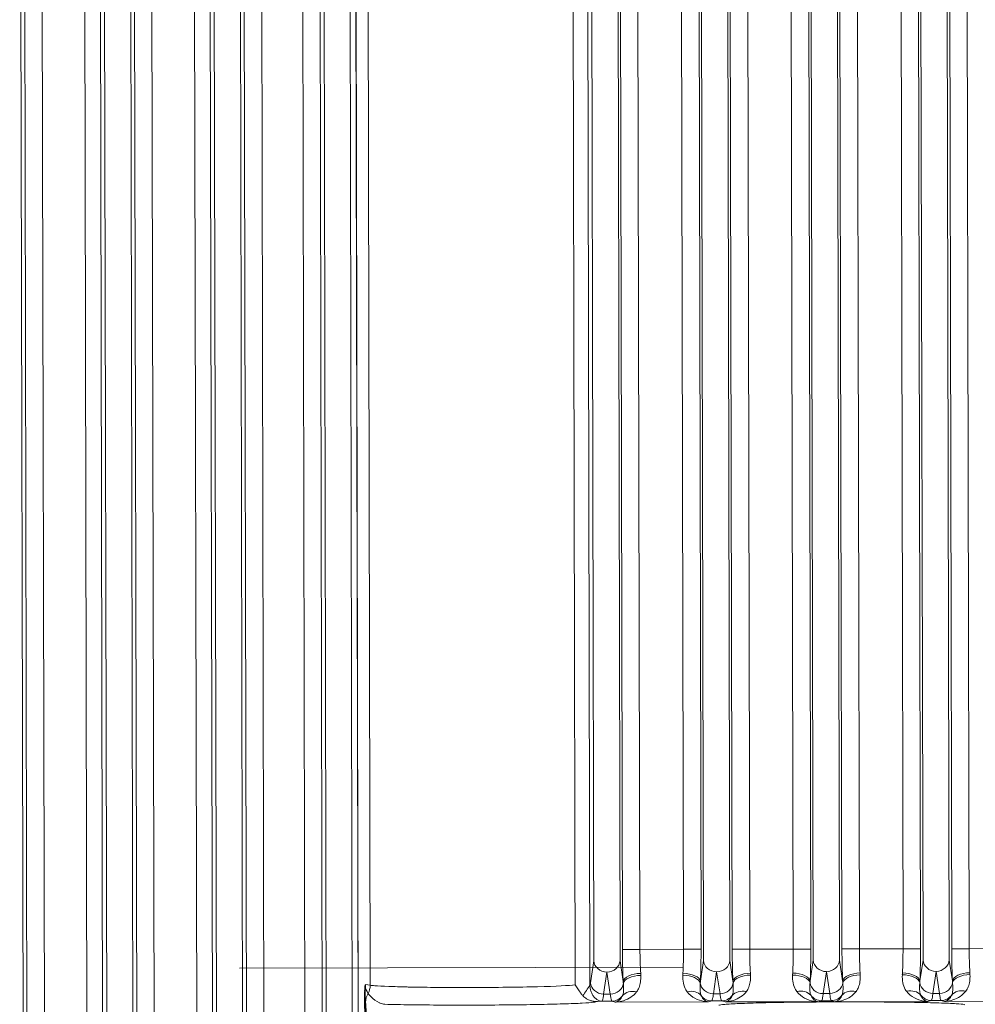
# Model space of a CAD drawing. Header units: inches. Extents: x 1 to 669, y 0 to 417.
# Tile 246 of 256: x 322.2 to 324.23, y 286.09 to 288.19. Entities that reach past the tile are written whole.
import ezdxf

# ---------------------------------------------------------------- set-up
doc = ezdxf.new("R2010")
doc.units = ezdxf.units.IN
doc.header["$LTSCALE"] = 12
doc.header["$MEASUREMENT"] = 0
doc.layers.get('0').update_dxf_attribs({"linetype": 'CONTINUOUS'})
doc.layers.add('X', color=1, linetype='CONTINUOUS')

# ---------------------------------------------------------------- blocks, each defined once
blk = doc.blocks.new('GASTRAIN RIGHT')
at = {"layer": 'X', "lineweight": 0}
for p, q in [((301.6272, 296.8317), (301.616, 302.1696)), ((301.6345, 297.2725), (301.6243, 302.1662)), ((301.6613, 302.1663), (301.6714, 297.352)), ((301.752, 302.1665), (301.7621, 297.3517)), ((301.7853, 302.1665), (301.7954, 297.3518)), ((301.794, 302.1737), (301.8052, 296.8321)), ((301.8608, 296.8322), (301.8496, 302.1701)), ((301.8681, 297.273), (301.8579, 302.1667)), ((301.8949, 302.1668), (301.905, 297.3525)), ((301.9856, 302.167), (301.9956, 297.3522)), ((302.0189, 302.167), (302.029, 297.3522)), ((302.0276, 302.1742), (302.0388, 296.8326)), ((302.0943, 296.8327), (302.0832, 302.1705)), ((302.1017, 297.2735), (302.0914, 302.1672)), ((302.1386, 297.353), (302.1285, 302.1673)), ((302.2259, 297.3531), (302.2159, 302.1674)), ((302.2529, 302.1675), (302.2631, 297.2738)), ((302.2612, 302.1709), (302.2723, 296.833)), ((302.3167, 302.1748), (302.3279, 296.8332)), ((302.8309, 302.1715), (302.8379, 298.841)), ((302.8937, 298.8412), (302.8868, 302.1716)), ((302.8989, 298.8652), (302.892, 302.1689)), ((302.9292, 302.1689), (302.9362, 298.8652)), ((303.022, 302.1691), (303.0289, 298.8654)), ((303.0593, 302.1692), (303.0662, 298.8655)), ((303.0645, 302.172), (303.0715, 298.8415)), ((303.1273, 298.8417), (303.1203, 302.1721)), ((303.1325, 298.8657), (303.1256, 302.1694)), ((303.1628, 302.1694), (303.1697, 298.8657)), ((303.2556, 302.1696), (303.2625, 298.8659)), ((303.2928, 302.1697), (303.2997, 298.866)), ((303.2981, 302.1724), (303.305, 298.842)), ((303.3609, 298.8421), (303.3539, 302.1726)), ((303.3661, 298.8661), (303.3591, 302.1698)), ((303.3964, 302.1699), (303.4033, 298.8662)), ((303.4892, 302.1701), (303.4961, 298.8664)), ((303.5264, 302.1702), (303.5333, 298.8665)), ((303.5316, 302.1729), (303.5386, 298.8425)), ((303.5944, 298.8426), (303.5875, 302.173)), ((303.5996, 298.8666), (303.5927, 302.1703)), ((303.6299, 302.1704), (303.6369, 298.8667)), ((302.3305, 301.4239), (302.3403, 296.7791)), ((302.3311, 301.4194), (302.3408, 296.7747)), ((302.8243, 301.4197), (302.8298, 298.7883)), ((302.3621, 298.789), (302.3566, 301.4039)), ((302.7981, 298.7897), (302.7927, 301.4046)), ((302.8989, 298.8652), (302.9362, 298.8652)), ((302.9362, 298.8652), (303.0289, 298.8654)), ((303.0289, 298.8654), (303.0662, 298.8655)), ((303.1325, 298.8657), (303.1697, 298.8657)), ((303.1697, 298.8657), (303.2625, 298.8659)), ((303.2625, 298.8659), (303.2997, 298.866)), ((303.3661, 298.8661), (303.4033, 298.8662)), ((303.4033, 298.8662), (303.4961, 298.8664)), ((303.4961, 298.8664), (303.5333, 298.8665)), ((303.6369, 298.8667), (303.5996, 298.8666)), ((303.7296, 298.8669), (303.6369, 298.8667)), ((302.8379, 298.841), (302.8309, 298.7943)), ((302.9005, 298.7971), (302.8937, 298.8412)), ((303.0715, 298.8415), (303.0649, 298.7975)), ((303.1341, 298.7976), (303.1273, 298.8417)), ((303.305, 298.842), (303.2984, 298.798)), ((303.3676, 298.7981), (303.3609, 298.8421)), ((303.5386, 298.8425), (303.532, 298.7985)), ((303.6012, 298.7986), (303.5944, 298.8426)), ((303.0282, 298.8274), (302.0836, 298.8254)), ((302.8589, 298.7701), (302.8659, 298.8168)), ((302.8659, 298.8168), (302.873, 298.7701)), ((303.0925, 298.7706), (303.0994, 298.8173)), ((303.0994, 298.8173), (303.1066, 298.7706)), ((303.326, 298.7711), (303.333, 298.8178)), ((303.333, 298.8178), (303.3402, 298.7711)), ((303.5596, 298.7716), (303.5666, 298.8183)), ((303.5666, 298.8183), (303.5737, 298.7716)), ((302.3546, 296.7196), (302.3502, 298.7757)), ((302.3511, 298.7757), (302.3554, 296.7079)), ((302.3518, 298.7902), (302.3621, 298.789)), ((303.5737, 298.7716), (303.5596, 298.7716)), ((302.8766, 298.7552), (302.8554, 298.7551)), ((302.8589, 298.7701), (302.873, 298.7701)), ((302.8766, 298.7552), (302.8836, 298.7531)), ((303.0819, 298.7535), (302.8836, 298.7531)), ((303.0819, 298.7535), (303.089, 298.7556)), ((303.1101, 298.7556), (303.089, 298.7556)), ((303.1066, 298.7706), (303.0925, 298.7706)), ((303.1101, 298.7556), (303.1172, 298.7535)), ((303.3155, 298.754), (303.1172, 298.7535)), ((303.3155, 298.754), (303.3226, 298.7561)), ((303.3437, 298.7561), (303.3226, 298.7561)), ((303.3402, 298.7711), (303.326, 298.7711)), ((303.3437, 298.7561), (303.3508, 298.754)), ((303.5491, 298.7544), (303.3508, 298.754)), ((303.5491, 298.7544), (303.5561, 298.7566)), ((303.5773, 298.7566), (303.5561, 298.7566)), ((303.5773, 298.7566), (303.5843, 298.7545)), ((303.7826, 298.7549), (303.5843, 298.7545))]:
    blk.add_line(p, q, dxfattribs=at)
at = {"layer": 'X', "lineweight": 0, "extrusion": (0, 0, -1)}
for centre, major_axis, ratio, start_param, end_param in [((302.9481, 298.8627), (0.0005, -0.1066), 0.111757, 1.099637, 1.595537), ((303.1816, 298.8631), (0.0005, -0.1066), 0.111757, 1.099637, 1.595537), ((303.4152, 298.8636), (0.0005, -0.1066), 0.111757, 1.099637, 1.595537), ((302.8272, 298.8676), (0.0001, -0.0845), 0.086791, -0.522045, -0.353414)]:
    blk.add_ellipse(centre, major_axis=major_axis, ratio=ratio, start_param=start_param, end_param=end_param, dxfattribs=at)
at = {"layer": 'X', "lineweight": 0, "extrusion": (-2.25002e-16, -4.70714e-19, -1)}
for centre in [(302.8658, 298.8411), (303.0994, 298.8416), (303.3329, 298.8421), (303.5665, 298.8426)]:
    blk.add_ellipse(centre, major_axis=(-0.0277, 0.0041), ratio=0.86355, start_param=-1.700915, end_param=-0.17371, dxfattribs=at)
at = {"layer": 'X', "lineweight": 0, "extrusion": (-2.17473e-16, 1.04454e-17, -1)}
for centre in [(302.8658, 298.8411), (303.0994, 298.8416), (303.3329, 298.8421), (303.5665, 298.8426)]:
    blk.add_ellipse(centre, major_axis=(0.0277, 0.0043), ratio=0.86355, start_param=0.17371, end_param=1.700915, dxfattribs=at)
at = {"layer": 'X', "lineweight": 0, "extrusion": (-2.21414e-16, 3.71369e-17, -1)}
for centre in [(302.9377, 298.7972), (303.1713, 298.7977), (303.4049, 298.7982)]:
    blk.add_ellipse(centre, major_axis=(-0.0373, -0.0017), ratio=0.454656, start_param=0.097994, end_param=1.591118, dxfattribs=at)
at = {"layer": 'X', "lineweight": 0, "extrusion": (-2.76372e-16, -1.69683e-17, -1)}
for centre in [(302.8856, 298.8446), (303.1192, 298.8451), (303.3527, 298.8456)]:
    blk.add_ellipse(centre, major_axis=(0.0315, -0.0835), ratio=0.500418, start_param=-1.018848, end_param=-0.965521, dxfattribs=at)
at = {"layer": 'X', "lineweight": 0, "extrusion": (-2.65275e-16, 6.14668e-18, -1)}
for centre in [(303.0806, 298.8458), (303.3142, 298.8463), (303.5477, 298.8468)]:
    blk.add_ellipse(centre, major_axis=(0.0317, 0.0855), ratio=0.49906, start_param=-2.174913, end_param=-2.122746, dxfattribs=at)
at = {"layer": 'X', "lineweight": 0, "extrusion": (-2.23571e-16, -4.66084e-19, -1)}
for centre in [(303.0277, 298.7974), (303.2612, 298.7979), (303.4948, 298.7984)]:
    blk.add_ellipse(centre, major_axis=(0.0373, -0.0016), ratio=0.454656, start_param=-1.591116, end_param=-0.097989, dxfattribs=at)
at = {"layer": 'X', "lineweight": 0}
for centre, major_axis, ratio, start_param, end_param in [((303.6384, 298.7987), (-0.0373, -0.0017), 0.454658, -1.591103, -0.098007), ((303.5863, 298.8461), (-0.0315, 0.0835), 0.500479, -2.1761, -2.12277), ((302.8588, 298.7944), (-0.0277, 0.0042), 0.863449, 0.174168, 1.701377), ((302.873, 298.7944), (0.0277, 0.0043), 0.86341, -1.701293, -0.225162), ((302.9379, 298.7916), (-0.0374, -0.0008), 0.492332, -1.580446, -0.129663), ((303.0924, 298.7949), (-0.0277, 0.0042), 0.863449, 0.225229, 1.701352), ((303.1066, 298.7949), (0.0277, 0.0043), 0.86341, -1.701295, -0.225162), ((303.1715, 298.7921), (-0.0374, -0.0008), 0.492332, -1.580446, -0.129663), ((303.326, 298.7953), (-0.0277, 0.0042), 0.863449, 0.225229, 1.701352), ((303.3401, 298.7954), (0.0277, 0.0043), 0.86341, -1.701295, -0.225162), ((303.405, 298.7926), (-0.0374, -0.0008), 0.492332, -1.580446, -0.129663), ((303.5595, 298.7958), (-0.0277, 0.0042), 0.863449, 0.225229, 1.701352), ((303.5737, 298.7959), (0.0277, 0.0043), 0.86341, -1.701295, -0.225166), ((302.3256, 298.7889), (0.0043, 0.0371), 0.975971, -1.954534, -1.457017), ((302.9291, 298.7448), (-0.0323, 0.0189), 0.76107, -1.15007, -0.132347), ((303.0365, 298.745), (0.0322, 0.019), 0.761056, 0.132446, 1.150147), ((303.1627, 298.7453), (-0.0323, 0.0189), 0.76107, -1.15007, -0.132347), ((303.27, 298.7455), (0.0322, 0.019), 0.761056, 0.132446, 1.150147), ((303.3963, 298.7457), (-0.0323, 0.0189), 0.76107, -1.15007, -0.132347), ((303.5036, 298.746), (0.0322, 0.019), 0.761056, 0.132446, 1.150147), ((303.6298, 298.7462), (-0.0323, 0.0189), 0.761064, -1.150061, -0.132339), ((303.0889, 298.7836), (0.0081, -0.0268), 0.995856, -1.230554, -0.291959), ((303.3225, 298.7841), (0.0081, -0.0268), 0.995856, -1.230554, -0.291959), ((303.5561, 298.7846), (0.0081, -0.0268), 0.995856, -1.230554, -0.291959)]:
    blk.add_ellipse(centre, major_axis=major_axis, ratio=ratio, start_param=start_param, end_param=end_param, dxfattribs=at)
at = {"layer": 'X', "lineweight": 0, "extrusion": (-2.23423e-16, -4.64059e-19, -1)}
for centre in [(303.0275, 298.7918), (303.2611, 298.7923), (303.4946, 298.7928)]:
    blk.add_ellipse(centre, major_axis=(0.0374, -0.0006), ratio=0.492301, start_param=-1.580361, end_param=-0.129515, dxfattribs=at)
at = {"layer": 'X', "lineweight": 0, "extrusion": (-2.31421e-16, 5.59971e-17, -1)}
blk.add_ellipse((303.6386, 298.7931), major_axis=(-0.0374, -0.0008), ratio=0.492331, start_param=0.129667, end_param=1.580446, dxfattribs=at)
at = {"layer": 'X', "lineweight": 0, "extrusion": (-1.30368e-16, 5.01351e-15, -1)}
blk.add_ellipse((302.3138, 298.7764), major_axis=(0.0374, -0.0007), ratio=0.001165, start_param=0.026125, end_param=0.217937, dxfattribs=at)
at = {"layer": 'X', "lineweight": 0, "extrusion": (-2.23471e-16, 1.69931e-18, -1)}
blk.add_ellipse((302.3896, 298.7534), major_axis=(-0.0373, -0.0027), ratio=0.935509, start_param=0.073998, end_param=0.609031, dxfattribs=at)
at = {"layer": 'X', "lineweight": 0, "extrusion": (-2.28388e-16, 3.13229e-18, -1)}
for centre in [(302.8765, 298.7832), (303.1101, 298.7837), (303.3436, 298.7842)]:
    blk.add_ellipse(centre, major_axis=(-0.0079, -0.0269), ratio=0.995892, start_param=-1.22682, end_param=-0.288224, dxfattribs=at)
at = {"layer": 'X', "lineweight": 0, "extrusion": (-2.28388e-16, 3.1298e-18, -1)}
blk.add_ellipse((303.5772, 298.7846), major_axis=(-0.0079, -0.0269), ratio=0.995892, start_param=-1.226831, end_param=-0.288224, dxfattribs=at)
at = {"layer": 'X', "lineweight": 0}
for points in [[(302.9005, 298.7971), (302.9002, 298.8042), (302.8996, 298.8186), (302.8991, 298.8416), (302.8989, 298.8572), (302.8989, 298.8652)], [(303.0289, 298.8654), (303.029, 298.8479), (303.0285, 298.83), (303.0276, 298.8144)], [(303.0662, 298.8655), (303.0662, 298.8576), (303.0661, 298.842), (303.0657, 298.8189), (303.0652, 298.8045), (303.0649, 298.7975)], [(303.1341, 298.7976), (303.1337, 298.8047), (303.1332, 298.8191), (303.1327, 298.8421), (303.1325, 298.8577), (303.1325, 298.8657)], [(303.2625, 298.8659), (303.2625, 298.8484), (303.2621, 298.8305), (303.2612, 298.8149)], [(303.2997, 298.866), (303.2998, 298.8581), (303.2997, 298.8425), (303.2992, 298.8194), (303.2987, 298.805), (303.2984, 298.798)], [(303.3676, 298.7981), (303.3673, 298.8052), (303.3668, 298.8196), (303.3662, 298.8426), (303.3661, 298.8582), (303.3661, 298.8661)], [(303.4961, 298.8664), (303.4961, 298.8489), (303.4956, 298.831), (303.4948, 298.8154)], [(303.5333, 298.8665), (303.5333, 298.8586), (303.5332, 298.8429), (303.5328, 298.8199), (303.5323, 298.8055), (303.532, 298.7985)], [(303.5996, 298.8666), (303.5996, 298.8587), (303.5998, 298.8431), (303.6003, 298.8201), (303.6009, 298.8057), (303.6012, 298.7986)], [(303.6384, 298.8157), (303.6374, 298.8313), (303.6369, 298.8492), (303.6369, 298.8667)], [(302.9005, 298.7971), (302.9006, 298.7958), (302.9007, 298.7945), (302.9008, 298.7932)], [(302.9379, 298.81), (302.938, 298.8049), (302.9376, 298.7955), (302.9347, 298.7838), (302.9312, 298.7776), (302.9291, 298.7749)], [(303.1341, 298.7976), (303.1342, 298.7963), (303.1343, 298.795), (303.1344, 298.7937)], [(303.1714, 298.8105), (303.1716, 298.8054), (303.1712, 298.796), (303.1683, 298.7843), (303.1648, 298.7781), (303.1626, 298.7754)], [(303.3676, 298.7981), (303.3678, 298.7968), (303.3679, 298.7955), (303.368, 298.7942)], [(303.405, 298.811), (303.4052, 298.8059), (303.4047, 298.7965), (303.4018, 298.7848), (303.3983, 298.7786), (303.3962, 298.7759)], [(303.6012, 298.7986), (303.6013, 298.7973), (303.6014, 298.796), (303.6015, 298.7947)], [(303.6386, 298.8115), (303.6387, 298.8064), (303.6383, 298.797), (303.6354, 298.7853), (303.6319, 298.7791), (303.6298, 298.7764)], [(302.3522, 298.7533), (302.3521, 298.7546), (302.3519, 298.7573), (302.3517, 298.7616), (302.3515, 298.766), (302.3513, 298.7706), (302.3512, 298.774), (302.3511, 298.7757)], [(302.8298, 298.7883), (302.8246, 298.7824), (302.8196, 298.774), (302.8145, 298.7668)], [(302.8421, 298.7545), (302.8435, 298.7539), (302.8401, 298.7526), (302.8159, 298.7508), (302.7747, 298.7492), (302.7195, 298.7479), (302.6543, 298.747), (302.5838, 298.7466), (302.5131, 298.7467), (302.4469, 298.7473), (302.4101, 298.748), (302.3932, 298.7484)], [(302.8421, 298.7545), (302.8466, 298.7547), (302.851, 298.7549), (302.8554, 298.7551)], [(303.1044, 298.7463), (303.1051, 298.747), (303.1132, 298.7482), (303.1454, 298.7501), (303.1948, 298.7516), (303.2576, 298.7528), (303.3288, 298.7535), (303.4029, 298.7536), (303.4741, 298.7532), (303.5368, 298.7523), (303.5862, 298.751), (303.6185, 298.7493), (303.6265, 298.7481), (303.6273, 298.7474)]]:
    blk.add_open_spline(points, degree=3, dxfattribs=at)
for points, knots in [([(302.9008, 298.7932), (302.9011, 298.7895), (302.9013, 298.786), (302.9014, 298.7782), (302.9012, 298.7741), (302.9001, 298.7693), (302.8996, 298.7679), (302.8991, 298.7667)], [0.0002768, 0.0002768, 0.0002768, 0.0002768, 0.3295746, 0.3295746, 0.7955767, 0.7955767, 0.9999974, 0.9999974, 0.9999974, 0.9999974]), ([(303.0274, 298.8102), (303.0272, 298.7984), (303.029, 298.7874), (303.0337, 298.7791), (303.0345, 298.7777), (303.0354, 298.7764), (303.0364, 298.7751)], [0, 0, 0, 0, 0.8521683, 0.8521683, 0.8521683, 1, 1, 1, 1]), ([(303.0646, 298.7936), (303.0645, 298.792), (303.0644, 298.7905), (303.0642, 298.7871), (303.0641, 298.7852), (303.0641, 298.7832), (303.0641, 298.7828), (303.0641, 298.7809), (303.0641, 298.7795), (303.0643, 298.7765), (303.0644, 298.775), (303.0647, 298.7734), (303.0647, 298.7732), (303.065, 298.7714), (303.0654, 298.7699), (303.066, 298.7681), (303.0662, 298.7675), (303.0665, 298.7671)], [0.0002905, 0.0002905, 0.0002905, 0.0002905, 0.1303446, 0.1303446, 0.3002447, 0.3002447, 0.3333372, 0.3333372, 0.4886699, 0.4886699, 0.6666634, 0.6666634, 0.6925946, 0.6925946, 0.9109982, 0.9109982, 0.9999896, 0.9999896, 0.9999896, 0.9999896]), ([(303.0646, 298.7936), (303.0646, 298.7943), (303.0647, 298.7951), (303.0648, 298.7964), (303.0648, 298.7969), (303.0649, 298.7975)], [0, 0, 0, 0, 0.575316, 0.575316, 1, 1, 1, 1]), ([(303.1344, 298.7937), (303.1347, 298.79), (303.1348, 298.7865), (303.135, 298.7786), (303.1347, 298.7746), (303.1336, 298.7698), (303.1332, 298.7684), (303.1326, 298.7672)], [0.0002768, 0.0002768, 0.0002768, 0.0002768, 0.3295746, 0.3295746, 0.7955767, 0.7955767, 0.9999974, 0.9999974, 0.9999974, 0.9999974]), ([(303.261, 298.8107), (303.2607, 298.7989), (303.2625, 298.7878), (303.2673, 298.7796), (303.2681, 298.7782), (303.269, 298.7769), (303.27, 298.7756)], [0, 0, 0, 0, 0.8521683, 0.8521683, 0.8521683, 1, 1, 1, 1]), ([(303.2981, 298.794), (303.298, 298.7925), (303.2979, 298.7909), (303.2978, 298.7876), (303.2977, 298.7857), (303.2977, 298.7837), (303.2977, 298.7833), (303.2977, 298.7814), (303.2977, 298.78), (303.2979, 298.7769), (303.298, 298.7755), (303.2982, 298.7739), (303.2983, 298.7737), (303.2986, 298.7718), (303.2989, 298.7704), (303.2996, 298.7685), (303.2998, 298.768), (303.3, 298.7676)], [0.0002905, 0.0002905, 0.0002905, 0.0002905, 0.1303446, 0.1303446, 0.3002447, 0.3002447, 0.3333372, 0.3333372, 0.4886699, 0.4886699, 0.6666634, 0.6666634, 0.6925946, 0.6925946, 0.9109982, 0.9109982, 0.9999896, 0.9999896, 0.9999896, 0.9999896]), ([(303.2981, 298.7941), (303.2982, 298.7948), (303.2983, 298.7955), (303.2984, 298.7969), (303.2984, 298.7974), (303.2984, 298.798)], [0, 0, 0, 0, 0.575316, 0.575316, 1, 1, 1, 1]), ([(303.368, 298.7942), (303.3682, 298.7905), (303.3684, 298.787), (303.3685, 298.7791), (303.3683, 298.7751), (303.3672, 298.7703), (303.3668, 298.7689), (303.3662, 298.7677)], [0.0002768, 0.0002768, 0.0002768, 0.0002768, 0.3295746, 0.3295746, 0.7955767, 0.7955767, 0.9999974, 0.9999974, 0.9999974, 0.9999974]), ([(303.4946, 298.8112), (303.4943, 298.7994), (303.4961, 298.7883), (303.5008, 298.7801), (303.5016, 298.7787), (303.5025, 298.7774), (303.5035, 298.7761)], [0, 0, 0, 0, 0.8521692, 0.8521692, 0.8521692, 1, 1, 1, 1]), ([(303.5317, 298.7945), (303.5316, 298.793), (303.5315, 298.7914), (303.5313, 298.788), (303.5313, 298.7862), (303.5313, 298.7841), (303.5312, 298.7838), (303.5312, 298.7819), (303.5313, 298.7804), (303.5314, 298.7774), (303.5316, 298.7759), (303.5318, 298.7744), (303.5318, 298.7742), (303.5321, 298.7723), (303.5325, 298.7709), (303.5332, 298.769), (303.5334, 298.7685), (303.5336, 298.768)], [0.0002905, 0.0002905, 0.0002905, 0.0002905, 0.1303446, 0.1303446, 0.3002447, 0.3002447, 0.3333372, 0.3333372, 0.4886699, 0.4886699, 0.6666634, 0.6666634, 0.6925946, 0.6925946, 0.9109982, 0.9109982, 0.9999896, 0.9999896, 0.9999896, 0.9999896]), ([(303.5317, 298.7945), (303.5318, 298.7953), (303.5318, 298.796), (303.5319, 298.7973), (303.532, 298.7979), (303.532, 298.7985)], [0, 0, 0, 0, 0.575316, 0.575316, 1, 1, 1, 1]), ([(303.6015, 298.7947), (303.6018, 298.7909), (303.602, 298.7874), (303.602, 298.7842), (303.602, 298.7835), (303.602, 298.7827), (303.602, 298.782), (303.602, 298.7789), (303.6018, 298.7761), (303.6014, 298.7737), (303.6013, 298.7732), (303.6012, 298.7727), (303.6011, 298.7722), (303.6008, 298.7708), (303.6003, 298.7694), (303.5998, 298.7682)], [0.000276, 0.000276, 0.000276, 0.000276, 0.3297618, 0.3297618, 0.3297618, 0.4069768, 0.4069768, 0.4069768, 0.7321866, 0.7321866, 0.7321866, 0.7954903, 0.7954903, 0.7954903, 0.9999992, 0.9999992, 0.9999992, 0.9999992]), ([(302.3518, 298.7902), (302.3517, 298.7901), (302.3517, 298.7901), (302.3516, 298.79), (302.3516, 298.7899), (302.3516, 298.7899), (302.3516, 298.7899), (302.3515, 298.7898), (302.3515, 298.7897), (302.3514, 298.7895), (302.3514, 298.7894), (302.3514, 298.7893), (302.3513, 298.7892), (302.3513, 298.7891), (302.3513, 298.789), (302.3513, 298.789), (302.3513, 298.7889), (302.3512, 298.7888), (302.3512, 298.7888), (302.3512, 298.7886), (302.3511, 298.7884), (302.3511, 298.7882), (302.3511, 298.7882), (302.3511, 298.7881), (302.3511, 298.7881), (302.3511, 298.788), (302.3511, 298.788), (302.351, 298.7879), (302.351, 298.7878), (302.351, 298.7876), (302.3509, 298.7873), (302.3509, 298.7873), (302.3509, 298.7872), (302.3509, 298.7871), (302.3509, 298.7868), (302.3508, 298.7866), (302.3508, 298.7863), (302.3507, 298.786), (302.3507, 298.7857), (302.3507, 298.7853), (302.3507, 298.7852), (302.3506, 298.7851), (302.3506, 298.785), (302.3506, 298.7846), (302.3505, 298.7841), (302.3505, 298.7836), (302.3505, 298.7831), (302.3504, 298.7825), (302.3504, 298.7819), (302.3504, 298.7818), (302.3504, 298.7817), (302.3504, 298.7816), (302.3504, 298.7811), (302.3503, 298.7806), (302.3503, 298.7801), (302.3503, 298.78), (302.3503, 298.7799), (302.3503, 298.7797), (302.3503, 298.7792), (302.3503, 298.7786), (302.3503, 298.778), (302.3502, 298.7773), (302.3502, 298.7765), (302.3503, 298.7757)], [0, 0, 0, 0, 0.0833333, 0.0833333, 0.0833333, 0.1051255, 0.1051255, 0.1051255, 0.1666667, 0.1666667, 0.1666667, 0.2189817, 0.2189817, 0.2189817, 0.25, 0.25, 0.25, 0.2746269, 0.2746269, 0.2746269, 0.3333333, 0.3333333, 0.3333333, 0.3494955, 0.3494955, 0.3494955, 0.3627061, 0.3627061, 0.3627061, 0.4166667, 0.4166667, 0.4166667, 0.4373198, 0.4373198, 0.4373198, 0.5, 0.5, 0.5, 0.5637716, 0.5637716, 0.5637716, 0.5833333, 0.5833333, 0.5833333, 0.6666667, 0.6666667, 0.6666667, 0.75, 0.75, 0.75, 0.7635523, 0.7635523, 0.7635523, 0.8333333, 0.8333333, 0.8333333, 0.8475577, 0.8475577, 0.8475577, 0.9166667, 0.9166667, 0.9166667, 0.9999808, 0.9999808, 0.9999808, 0.9999808]), ([(302.3517, 298.7889), (302.3517, 298.7887), (302.3517, 298.7885), (302.3517, 298.7883), (302.3516, 298.7882), (302.3516, 298.788), (302.3516, 298.7878), (302.3516, 298.7877), (302.3516, 298.7875), (302.3516, 298.7874), (302.3515, 298.7871), (302.3515, 298.7868), (302.3515, 298.7864), (302.3515, 298.7862), (302.3514, 298.786), (302.3514, 298.7857), (302.3514, 298.7855), (302.3514, 298.7853), (302.3514, 298.7851), (302.3514, 298.785), (302.3514, 298.7849), (302.3514, 298.7848), (302.3513, 298.7847), (302.3513, 298.7846), (302.3513, 298.7845), (302.3513, 298.7843), (302.3513, 298.7841), (302.3513, 298.7839), (302.3513, 298.7838), (302.3513, 298.7838), (302.3513, 298.7837), (302.3513, 298.7836), (302.3513, 298.7836), (302.3513, 298.7835), (302.3513, 298.7832), (302.3512, 298.7829), (302.3512, 298.7825), (302.3512, 298.7823), (302.3512, 298.782), (302.3512, 298.7816), (302.3512, 298.7816), (302.3512, 298.7815), (302.3512, 298.7814), (302.3512, 298.7812), (302.3512, 298.7809), (302.3512, 298.7805), (302.3511, 298.7803), (302.3511, 298.7801), (302.3511, 298.7799), (302.3511, 298.7798), (302.3511, 298.7796), (302.3511, 298.7794), (302.3511, 298.7793), (302.3511, 298.7791), (302.3511, 298.7789), (302.3511, 298.7788), (302.3511, 298.7787), (302.3511, 298.7787), (302.3511, 298.7783), (302.3511, 298.7779), (302.3511, 298.7776), (302.3511, 298.7774), (302.3511, 298.7772), (302.3511, 298.777), (302.3511, 298.7769), (302.3511, 298.7767), (302.3511, 298.7766), (302.3511, 298.7763), (302.3511, 298.776), (302.3511, 298.7757)], [0.1428571, 0.1428571, 0.1428571, 0.1428571, 0.2042841, 0.2042841, 0.2042841, 0.2499753, 0.2499753, 0.2499753, 0.2808106, 0.2808106, 0.2808106, 0.3421189, 0.3421189, 0.3421189, 0.385816, 0.385816, 0.385816, 0.428571, 0.428571, 0.428571, 0.4527316, 0.4527316, 0.4527316, 0.4759666, 0.4759666, 0.4759666, 0.5362507, 0.5362507, 0.5362507, 0.5497224, 0.5497224, 0.5497224, 0.571428, 0.571428, 0.571428, 0.6428696, 0.6428696, 0.6428696, 0.7022104, 0.7022104, 0.7022104, 0.7142849, 0.7142849, 0.7142849, 0.7691873, 0.7691873, 0.7691873, 0.8036018, 0.8036018, 0.8036018, 0.8293898, 0.8293898, 0.8293898, 0.8571419, 0.8571419, 0.8571419, 0.8693254, 0.8693254, 0.8693254, 0.9208302, 0.9208302, 0.9208302, 0.9448425, 0.9448425, 0.9448425, 0.9642288, 0.9642288, 0.9642288, 0.9999989, 0.9999989, 0.9999989, 0.9999989]), ([(302.3518, 298.7902), (302.3518, 298.7899), (302.3517, 298.7896), (302.3517, 298.7892), (302.3517, 298.789), (302.3517, 298.7889)], [0.0000002, 0.0000002, 0.0000002, 0.0000002, 0.1065097, 0.1065097, 0.1428571, 0.1428571, 0.1428571, 0.1428571]), ([(302.3576, 298.7711), (302.3574, 298.7715), (302.3572, 298.7719), (302.3566, 298.773), (302.3563, 298.7737), (302.3557, 298.7752), (302.3553, 298.7759), (302.3547, 298.7771), (302.3545, 298.7775), (302.3541, 298.7781), (302.354, 298.7783), (302.3536, 298.7791), (302.3533, 298.7797), (302.3527, 298.7811), (302.3525, 298.7819), (302.3521, 298.7838), (302.352, 298.7848), (302.3518, 298.7868), (302.3518, 298.7876), (302.3518, 298.7888), (302.3518, 298.7891), (302.3518, 298.7897), (302.3518, 298.7899), (302.3518, 298.7902)], [0, 0, 0, 0, 0.1041576, 0.1041576, 0.2959132, 0.2959132, 0.4581696, 0.4581696, 0.5491023, 0.5491023, 0.5890125, 0.5890125, 0.7080208, 0.7080208, 0.8164412, 0.8164412, 0.9114902, 0.9114902, 0.9639355, 0.9639355, 0.9871976, 0.9871976, 1, 1, 1, 1]), ([(302.581, 298.7841), (302.573, 298.784), (302.5649, 298.784), (302.5367, 298.7841), (302.5166, 298.7842), (302.4786, 298.7846), (302.4607, 298.7848), (302.4432, 298.7852), (302.4419, 298.7852), (302.426, 298.7856), (302.4128, 298.786), (302.3892, 298.7869), (302.3792, 298.7874), (302.3677, 298.7883), (302.3645, 298.7886), (302.3621, 298.789)], [0, 0, 0, 0, 0.0808426, 0.0808426, 0.2831681, 0.2831681, 0.4838537, 0.4838537, 0.4999447, 0.4999447, 0.6847104, 0.6847104, 0.8872473, 0.8872473, 1, 1, 1, 1]), ([(302.7981, 298.7897), (302.7861, 298.7882), (302.7576, 298.7868), (302.7184, 298.7858), (302.6792, 298.7848), (302.6294, 298.7842), (302.581, 298.7841)], [0, 0, 0, 0, 0.5000149, 0.5000149, 0.5000149, 1, 1, 1, 1]), ([(302.8145, 298.7668), (302.8131, 298.7684), (302.8117, 298.7702), (302.8103, 298.772), (302.81, 298.7725), (302.8096, 298.773), (302.8092, 298.7735), (302.8075, 298.7759), (302.8056, 298.7785), (302.8038, 298.7812), (302.8019, 298.7839), (302.8001, 298.7867), (302.7981, 298.7897)], [0, 0, 0, 0, 0.265114, 0.265114, 0.265114, 0.333333, 0.333333, 0.333333, 0.666667, 0.666667, 0.666667, 1, 1, 1, 1]), ([(302.8554, 298.7551), (302.8537, 298.7552), (302.8519, 298.7555), (302.8501, 298.7561), (302.8484, 298.7566), (302.8466, 298.7575), (302.8447, 298.7587), (302.8429, 298.7598), (302.8411, 298.7613), (302.8395, 298.763), (302.8378, 298.7647), (302.8363, 298.7667), (302.8351, 298.7687), (302.8339, 298.7708), (302.8329, 298.773), (302.8321, 298.7752), (302.8313, 298.7774), (302.8308, 298.7797), (302.8304, 298.7819), (302.83, 298.7841), (302.8298, 298.7862), (302.8298, 298.7883)], [0, 0, 0, 0, 0.1428571, 0.1428571, 0.1428571, 0.2857143, 0.2857143, 0.2857143, 0.4285714, 0.4285714, 0.4285714, 0.5714286, 0.5714286, 0.5714286, 0.7142857, 0.7142857, 0.7142857, 0.8571429, 0.8571429, 0.8571429, 0.9999859, 0.9999859, 0.9999859, 0.9999859]), ([(302.9291, 298.7749), (302.9256, 298.7706), (302.9217, 298.7669), (302.917, 298.7637), (302.9123, 298.7605), (302.9069, 298.7579), (302.9013, 298.7561), (302.8967, 298.7546), (302.8919, 298.7537), (302.8869, 298.7533), (302.8858, 298.7532), (302.8847, 298.7531), (302.8836, 298.7531)], [0, 0, 0, 0, 0.3333333, 0.3333333, 0.3333333, 0.6666667, 0.6666667, 0.6666667, 0.939961, 0.939961, 0.939961, 1, 1, 1, 1]), ([(303.0364, 298.7751), (303.0411, 298.7692), (303.0468, 298.7645), (303.0531, 298.7611), (303.0593, 298.7578), (303.066, 298.7556), (303.0727, 298.7544), (303.0758, 298.7539), (303.0789, 298.7536), (303.0819, 298.7535)], [0, 0, 0, 0, 0.4104651, 0.4104651, 0.4104651, 0.8152448, 0.8152448, 0.8152448, 1, 1, 1, 1]), ([(303.1626, 298.7754), (303.1592, 298.7711), (303.1552, 298.7673), (303.1505, 298.7642), (303.1458, 298.761), (303.1404, 298.7584), (303.1348, 298.7566), (303.1302, 298.7551), (303.1255, 298.7542), (303.1205, 298.7537), (303.1194, 298.7537), (303.1183, 298.7536), (303.1172, 298.7535)], [0, 0, 0, 0, 0.3333333, 0.3333333, 0.3333333, 0.6666667, 0.6666667, 0.6666667, 0.9399609, 0.9399609, 0.9399609, 1, 1, 1, 1]), ([(303.27, 298.7756), (303.2746, 298.7697), (303.2804, 298.765), (303.2867, 298.7616), (303.2928, 298.7582), (303.2996, 298.756), (303.3063, 298.7549), (303.3094, 298.7544), (303.3125, 298.7541), (303.3155, 298.754)], [0, 0, 0, 0, 0.4104651, 0.4104651, 0.4104651, 0.8152448, 0.8152448, 0.8152448, 1, 1, 1, 1]), ([(303.3962, 298.7759), (303.3928, 298.7716), (303.3888, 298.7678), (303.3841, 298.7646), (303.3794, 298.7615), (303.374, 298.7589), (303.3684, 298.7571), (303.3638, 298.7556), (303.3591, 298.7547), (303.3541, 298.7542), (303.353, 298.7541), (303.3519, 298.7541), (303.3508, 298.754)], [0, 0, 0, 0, 0.3333333, 0.3333333, 0.3333333, 0.6666667, 0.6666667, 0.6666667, 0.9399604, 0.9399604, 0.9399604, 1, 1, 1, 1]), ([(303.5035, 298.7761), (303.5082, 298.7701), (303.514, 298.7655), (303.5202, 298.7621), (303.5264, 298.7587), (303.5331, 298.7565), (303.5399, 298.7554), (303.5429, 298.7549), (303.546, 298.7545), (303.5491, 298.7544)], [0, 0, 0, 0, 0.4104651, 0.4104651, 0.4104651, 0.8152341, 0.8152341, 0.8152341, 1, 1, 1, 1]), ([(303.5596, 298.7716), (303.5592, 298.7685), (303.5585, 298.7632), (303.5573, 298.7581), (303.5565, 298.7567), (303.5561, 298.7566)], [0.0000672, 0.0000672, 0.0000672, 0.0000672, 0.3333333, 0.6666667, 1, 1, 1, 1]), ([(303.5737, 298.7716), (303.5741, 298.7685), (303.5748, 298.7632), (303.576, 298.7581), (303.5769, 298.7568), (303.5773, 298.7566)], [0.0000559, 0.0000559, 0.0000559, 0.0000559, 0.3333333, 0.6666667, 0.9999825, 0.9999825, 0.9999825, 0.9999825]), ([(303.6298, 298.7764), (303.6263, 298.7721), (303.6224, 298.7683), (303.6177, 298.7651), (303.613, 298.762), (303.6076, 298.7594), (303.602, 298.7576), (303.5974, 298.7561), (303.5926, 298.7551), (303.5876, 298.7547), (303.5865, 298.7546), (303.5854, 298.7546), (303.5843, 298.7545)], [0, 0, 0, 0, 0.3333333, 0.3333333, 0.3333333, 0.6666667, 0.6666667, 0.6666667, 0.9399612, 0.9399612, 0.9399612, 1, 1, 1, 1]), ([(302.3559, 298.711), (302.3556, 298.7115), (302.3552, 298.7135), (302.3544, 298.7212), (302.3535, 298.7325), (302.3527, 298.7457), (302.3522, 298.7533)], [0.0000001, 0.0000001, 0.0000001, 0.0000001, 0.3333334, 0.3333334, 0.6666667, 1, 1, 1, 1]), ([(302.3932, 298.7484), (302.3897, 298.7486), (302.3862, 298.7497), (302.3828, 298.7511), (302.3825, 298.7512), (302.3822, 298.7513), (302.3819, 298.7515), (302.3748, 298.7547), (302.3687, 298.7598), (302.3638, 298.7644), (302.3613, 298.7668), (302.3592, 298.7691), (302.3576, 298.7711)], [0.0000325, 0.0000325, 0.0000325, 0.0000325, 0.2307199, 0.2307199, 0.2307199, 0.2510957, 0.2510957, 0.2510957, 0.7445983, 0.7445983, 0.7445983, 1, 1, 1, 1]), ([(302.8145, 298.7668), (302.815, 298.7662), (302.8159, 298.7652), (302.8169, 298.7643), (302.818, 298.7633), (302.8191, 298.7623), (302.8208, 298.7612), (302.8216, 298.7606), (302.8226, 298.7599), (302.8236, 298.7593), (302.8247, 298.7587), (302.8259, 298.7582), (302.8269, 298.7577), (302.8291, 298.7568), (302.831, 298.7561), (302.8334, 298.7555), (302.8359, 298.7549), (302.839, 298.7545), (302.8421, 298.7545)], [0.0000015, 0.0000015, 0.0000015, 0.0000015, 0.2000012, 0.2000012, 0.2000012, 0.4000009, 0.4000009, 0.4000009, 0.4985657, 0.4985657, 0.4985657, 0.6000006, 0.6000006, 0.6000006, 0.8000003, 0.8000003, 0.8000003, 1, 1, 1, 1]), ([(302.8589, 298.7701), (302.8585, 298.767), (302.8578, 298.7617), (302.8566, 298.7566), (302.8558, 298.7553), (302.8554, 298.7551)], [0.0000725, 0.0000725, 0.0000725, 0.0000725, 0.3333333, 0.6666667, 1, 1, 1, 1]), ([(302.873, 298.7701), (302.8734, 298.767), (302.8741, 298.7617), (302.8753, 298.7567), (302.8761, 298.7553), (302.8766, 298.7552)], [0.00005, 0.00005, 0.00005, 0.00005, 0.3333333, 0.6666667, 1, 1, 1, 1]), ([(302.8991, 298.7667), (302.8989, 298.7664), (302.8988, 298.7661), (302.8986, 298.7658), (302.8982, 298.7647), (302.8976, 298.7637), (302.8971, 298.7627), (302.8964, 298.7617), (302.8958, 298.7608), (302.8951, 298.76), (302.8944, 298.7591), (302.8936, 298.7583), (302.8928, 298.7575), (302.8919, 298.7567), (302.891, 298.7561), (302.8901, 298.7555), (302.8891, 298.7548), (302.8881, 298.7543), (302.8871, 298.7539), (302.8859, 298.7535), (302.8848, 298.7532), (302.8836, 298.7531)], [0, 0, 0, 0, 0.036463, 0.036463, 0.036463, 0.163694, 0.163694, 0.163694, 0.301876, 0.301876, 0.301876, 0.452182, 0.452182, 0.452182, 0.617126, 0.617126, 0.617126, 0.799088, 0.799088, 0.799088, 1, 1, 1, 1]), ([(303.0664, 298.7671), (303.0666, 298.7667), (303.0668, 298.7663), (303.067, 298.7659), (303.068, 298.7637), (303.0692, 298.7618), (303.0706, 298.7602), (303.0707, 298.76), (303.0708, 298.7599), (303.0709, 298.7598), (303.0724, 298.758), (303.0741, 298.7566), (303.076, 298.7555), (303.0779, 298.7544), (303.0799, 298.7537), (303.0819, 298.7535)], [0, 0, 0, 0, 0.051911, 0.051911, 0.051911, 0.333333, 0.333333, 0.333333, 0.35454, 0.35454, 0.35454, 0.666403, 0.666403, 0.666403, 1, 1, 1, 1]), ([(303.0925, 298.7706), (303.0921, 298.7675), (303.0914, 298.7622), (303.0902, 298.7571), (303.0894, 298.7558), (303.089, 298.7556)], [0.0000672, 0.0000672, 0.0000672, 0.0000672, 0.3333333, 0.6666667, 1, 1, 1, 1]), ([(303.1066, 298.7706), (303.107, 298.7675), (303.1077, 298.7622), (303.1089, 298.7572), (303.1097, 298.7558), (303.1101, 298.7556)], [0.0000559, 0.0000559, 0.0000559, 0.0000559, 0.3333333, 0.6666667, 0.9999825, 0.9999825, 0.9999825, 0.9999825]), ([(303.1326, 298.7672), (303.1325, 298.7669), (303.1324, 298.7666), (303.1322, 298.7662), (303.1317, 298.7652), (303.1312, 298.7642), (303.1306, 298.7632), (303.13, 298.7622), (303.1294, 298.7613), (303.1287, 298.7605), (303.1279, 298.7596), (303.1272, 298.7587), (303.1264, 298.758), (303.1255, 298.7572), (303.1246, 298.7565), (303.1237, 298.756), (303.1227, 298.7553), (303.1217, 298.7548), (303.1206, 298.7544), (303.1195, 298.754), (303.1183, 298.7537), (303.1172, 298.7535)], [0, 0, 0, 0, 0.036463, 0.036463, 0.036463, 0.163694, 0.163694, 0.163694, 0.301876, 0.301876, 0.301876, 0.452182, 0.452182, 0.452182, 0.617126, 0.617126, 0.617126, 0.799088, 0.799088, 0.799088, 1, 1, 1, 1]), ([(303.3, 298.7676), (303.3002, 298.7671), (303.3004, 298.7667), (303.3005, 298.7663), (303.3015, 298.7642), (303.3028, 298.7623), (303.3041, 298.7607), (303.3042, 298.7605), (303.3044, 298.7604), (303.3045, 298.7603), (303.306, 298.7585), (303.3077, 298.7571), (303.3095, 298.756), (303.3115, 298.7549), (303.3135, 298.7542), (303.3155, 298.754)], [0, 0, 0, 0, 0.051911, 0.051911, 0.051911, 0.333333, 0.333333, 0.333333, 0.35454, 0.35454, 0.35454, 0.666403, 0.666403, 0.666403, 1, 1, 1, 1]), ([(303.326, 298.7711), (303.3257, 298.768), (303.3249, 298.7627), (303.3238, 298.7576), (303.323, 298.7563), (303.3226, 298.7561)], [0.0000672, 0.0000672, 0.0000672, 0.0000672, 0.3333333, 0.6666667, 1, 1, 1, 1]), ([(303.3402, 298.7711), (303.3405, 298.768), (303.3413, 298.7627), (303.3425, 298.7576), (303.3433, 298.7563), (303.3437, 298.7561)], [0.0000559, 0.0000559, 0.0000559, 0.0000559, 0.3333333, 0.6666667, 0.9999825, 0.9999825, 0.9999825, 0.9999825]), ([(303.3662, 298.7677), (303.3661, 298.7674), (303.3659, 298.7671), (303.3658, 298.7667), (303.3653, 298.7657), (303.3648, 298.7646), (303.3642, 298.7637), (303.3636, 298.7627), (303.3629, 298.7618), (303.3622, 298.761), (303.3615, 298.76), (303.3607, 298.7592), (303.3599, 298.7585), (303.3591, 298.7577), (303.3582, 298.757), (303.3573, 298.7565), (303.3563, 298.7558), (303.3552, 298.7553), (303.3542, 298.7549), (303.3531, 298.7545), (303.3519, 298.7542), (303.3508, 298.754)], [0, 0, 0, 0, 0.036463, 0.036463, 0.036463, 0.163694, 0.163694, 0.163694, 0.301876, 0.301876, 0.301876, 0.452182, 0.452182, 0.452182, 0.617126, 0.617126, 0.617126, 0.799088, 0.799088, 0.799088, 1, 1, 1, 1]), ([(303.5336, 298.768), (303.5338, 298.7676), (303.5339, 298.7672), (303.5341, 298.7668), (303.5351, 298.7647), (303.5363, 298.7628), (303.5377, 298.7611), (303.5378, 298.761), (303.5379, 298.7609), (303.538, 298.7608), (303.5396, 298.759), (303.5413, 298.7576), (303.5431, 298.7565), (303.545, 298.7554), (303.5471, 298.7547), (303.5491, 298.7544)], [0, 0, 0, 0, 0.051911, 0.051911, 0.051911, 0.333333, 0.333333, 0.333333, 0.35454, 0.35454, 0.35454, 0.666403, 0.666403, 0.666403, 1, 1, 1, 1]), ([(303.5998, 298.7682), (303.5996, 298.7679), (303.5995, 298.7675), (303.5993, 298.7672), (303.5989, 298.7661), (303.5983, 298.7651), (303.5978, 298.7642), (303.5971, 298.7632), (303.5965, 298.7623), (303.5958, 298.7614), (303.5951, 298.7605), (303.5943, 298.7597), (303.5935, 298.759), (303.5926, 298.7582), (303.5917, 298.7575), (303.5908, 298.7569), (303.5898, 298.7563), (303.5888, 298.7558), (303.5878, 298.7554), (303.5866, 298.755), (303.5855, 298.7547), (303.5843, 298.7545)], [0, 0, 0, 0, 0.036468, 0.036468, 0.036468, 0.163699, 0.163699, 0.163699, 0.30188, 0.30188, 0.30188, 0.452185, 0.452185, 0.452185, 0.617128, 0.617128, 0.617128, 0.799089, 0.799089, 0.799089, 1, 1, 1, 1])]:
    blk.add_open_spline(points, degree=3, knots=knots, dxfattribs=at)

msp = doc.modelspace()

# ---------------------------------------------------------------- block references
msp.add_blockref('GASTRAIN RIGHT', (20.58257, -12.65837))

doc.saveas('drawing.dxf')
